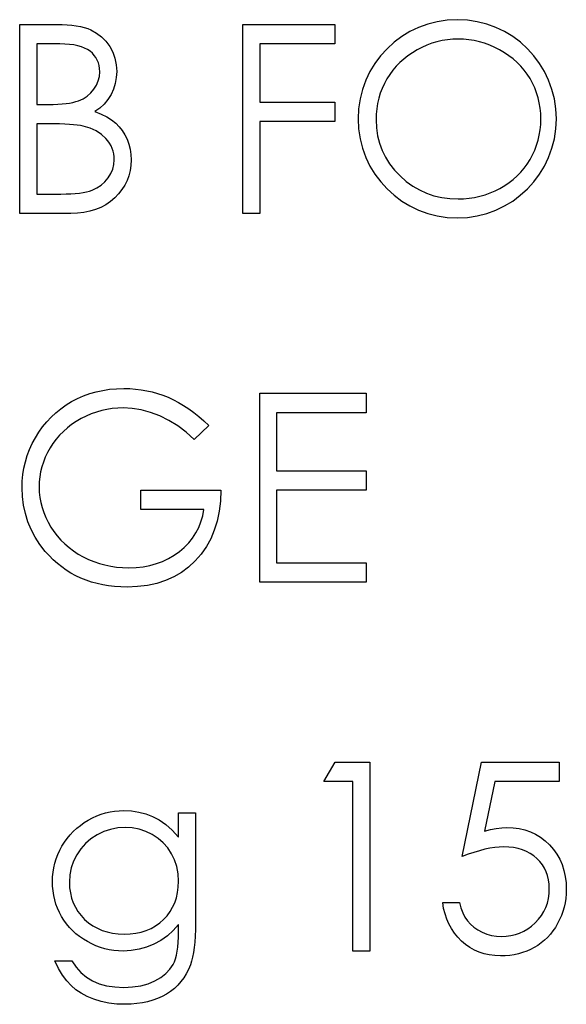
# Model space of a CAD drawing. Header units: inches. Extents: x 7.3 to 43.3, y -43.5 to -20.4.
# Tile 27 of 136: x 22.442 to 22.841, y -33.001 to -32.283. Entities that reach past the tile are written whole.
import ezdxf

# ---------------------------------------------------------------- set-up
doc = ezdxf.new("R2010")
doc.units = ezdxf.units.IN
doc.header["$LTSCALE"] = 0.5
doc.header["$MEASUREMENT"] = 0

msp = doc.modelspace()

# ---------------------------------------------------------------- linework, layer by layer
at = {"color": 7, "linetype": 'Continuous'}
for p, q in [((22.44236, -32.42388), (22.44236, -32.28608)), ((22.44237, -32.28608), (22.46925, -32.28608)), ((22.46925, -32.28608), (22.46925, -32.28608)), ((22.46925, -32.28608), (22.47319, -32.28614)), ((22.47319, -32.28614), (22.47689, -32.28633)), ((22.47689, -32.28633), (22.48037, -32.28664)), ((22.48037, -32.28664), (22.4836, -32.28708)), ((22.4836, -32.28708), (22.48661, -32.28763)), ((22.48661, -32.28763), (22.48937, -32.28829)), ((22.48937, -32.28829), (22.49191, -32.28909)), ((22.49191, -32.28909), (22.4942, -32.29003)), ((22.4942, -32.29003), (22.49834, -32.29227)), ((22.49834, -32.29227), (22.50201, -32.295)), ((22.60489, -32.42388), (22.60489, -32.28608)), ((22.6049, -32.28608), (22.67202, -32.28608)), ((22.67202, -32.28608), (22.67202, -32.28608)), ((22.67202, -32.28608), (22.67202, -32.30022)), ((22.50201, -32.295), (22.50521, -32.29831)), ((22.50521, -32.29831), (22.50797, -32.30212)), ((22.74649, -32.29864), (22.7428, -32.29978)), ((22.75025, -32.29779), (22.74649, -32.29864)), ((22.75406, -32.29718), (22.75025, -32.29779)), ((22.75792, -32.29679), (22.75406, -32.29718)), ((22.76184, -32.29668), (22.75792, -32.29679)), ((22.76582, -32.29679), (22.76184, -32.29668)), ((22.76974, -32.29718), (22.76582, -32.29679)), ((22.7736, -32.29779), (22.76974, -32.29718)), ((22.77744, -32.29864), (22.7736, -32.29779)), ((22.78119, -32.29978), (22.77744, -32.29864)), ((22.45473, -32.30022), (22.45473, -32.34438)), ((22.47151, -32.30022), (22.45473, -32.30022)), ((22.47518, -32.3003), (22.47151, -32.30022)), ((22.47151, -32.30022), (22.47151, -32.30022)), ((22.4786, -32.30055), (22.47518, -32.3003)), ((22.48175, -32.30099), (22.4786, -32.30055)), ((22.48465, -32.30157), (22.48175, -32.30099)), ((22.4873, -32.30234), (22.48465, -32.30157)), ((22.48967, -32.30325), (22.4873, -32.30234)), ((22.4918, -32.30436), (22.48967, -32.30325)), ((22.49368, -32.30563), (22.4918, -32.30436)), ((22.4953, -32.30703), (22.49368, -32.30563)), ((22.50797, -32.30212), (22.51018, -32.30632)), ((22.51018, -32.30632), (22.51176, -32.31071)), ((22.67202, -32.30022), (22.61726, -32.30022)), ((22.61726, -32.30022), (22.61726, -32.30022)), ((22.61726, -32.30022), (22.61726, -32.34262)), ((22.67202, -32.30022), (22.67202, -32.30022)), ((22.72855, -32.30662), (22.72532, -32.30886)), ((22.73197, -32.30458), (22.72855, -32.30662)), ((22.73554, -32.30273), (22.73197, -32.30458)), ((22.73912, -32.30113), (22.73554, -32.30273)), ((22.7428, -32.29978), (22.73912, -32.30113)), ((22.78489, -32.30113), (22.78119, -32.29978)), ((22.78856, -32.30273), (22.78489, -32.30113)), ((22.79215, -32.30458), (22.78856, -32.30273)), ((22.79563, -32.30662), (22.79215, -32.30458)), ((22.79889, -32.30883), (22.79563, -32.30662)), ((22.49674, -32.30858), (22.4953, -32.30703)), ((22.49793, -32.31024), (22.49674, -32.30858)), ((22.49892, -32.31203), (22.49793, -32.31024)), ((22.49967, -32.31396), (22.49892, -32.31203)), ((22.50022, -32.31601), (22.49967, -32.31396)), ((22.51176, -32.31071), (22.51272, -32.31537)), ((22.71944, -32.31383), (22.71679, -32.31656)), ((22.72229, -32.31126), (22.71944, -32.31383)), ((22.72532, -32.30886), (22.72229, -32.31126)), ((22.80198, -32.3112), (22.79889, -32.30883)), ((22.80485, -32.31374), (22.80198, -32.3112)), ((22.8075, -32.31645), (22.80485, -32.31374)), ((22.50055, -32.31819), (22.50022, -32.31601)), ((22.50041, -32.32393), (22.50066, -32.32048)), ((22.50066, -32.32048), (22.50055, -32.31819)), ((22.50066, -32.32048), (22.50066, -32.32048)), ((22.51272, -32.31537), (22.51303, -32.32023)), ((22.51303, -32.32023), (22.51278, -32.32478)), ((22.51303, -32.32023), (22.51303, -32.32023)), ((22.71431, -32.31946), (22.71205, -32.32255)), ((22.71679, -32.31656), (22.71431, -32.31946)), ((22.80998, -32.31932), (22.8075, -32.31645)), ((22.81224, -32.32235), (22.80998, -32.31932)), ((22.49831, -32.33033), (22.49961, -32.32719)), ((22.49961, -32.32719), (22.50041, -32.32393)), ((22.51278, -32.32478), (22.512, -32.32912)), ((22.70998, -32.32581), (22.70813, -32.32917)), ((22.71205, -32.32255), (22.70998, -32.32581)), ((22.81432, -32.32556), (22.81224, -32.32235)), ((22.81616, -32.3289), (22.81432, -32.32556)), ((22.49423, -32.33596), (22.49649, -32.33329)), ((22.49649, -32.33329), (22.49831, -32.33033)), ((22.51074, -32.33326), (22.50897, -32.33718)), ((22.512, -32.32912), (22.51074, -32.33326)), ((22.7065, -32.33265), (22.70514, -32.33624)), ((22.70813, -32.32917), (22.7065, -32.33265)), ((22.81777, -32.33232), (22.81616, -32.3289)), ((22.81912, -32.33583), (22.81777, -32.33232)), ((22.47877, -32.34333), (22.48117, -32.34286)), ((22.48117, -32.34286), (22.48333, -32.34234)), ((22.48333, -32.34234), (22.48523, -32.3417)), ((22.48523, -32.3417), (22.4886, -32.34019)), ((22.4886, -32.34019), (22.49161, -32.33825)), ((22.49161, -32.33825), (22.49423, -32.33596)), ((22.5067, -32.34079), (22.504, -32.34408)), ((22.50897, -32.33718), (22.5067, -32.34079)), ((22.61726, -32.34262), (22.61726, -32.34262)), ((22.61726, -32.34262), (22.67202, -32.34262)), ((22.67202, -32.34262), (22.67202, -32.34262)), ((22.67202, -32.34262), (22.67202, -32.35675)), ((22.70404, -32.33991), (22.70316, -32.34366)), ((22.70514, -32.33624), (22.70404, -32.33991)), ((22.82022, -32.33944), (22.81912, -32.33583)), ((22.82108, -32.34317), (22.82022, -32.33944)), ((22.45473, -32.34438), (22.45473, -32.34438)), ((22.45473, -32.34438), (22.46304, -32.34438)), ((22.46304, -32.34438), (22.46668, -32.34433)), ((22.46304, -32.34438), (22.46304, -32.34438)), ((22.46668, -32.34433), (22.47008, -32.34422)), ((22.47008, -32.34422), (22.47322, -32.344)), ((22.47322, -32.344), (22.47615, -32.34372)), ((22.47615, -32.34372), (22.47877, -32.34333)), ((22.50077, -32.34698), (22.4971, -32.34954)), ((22.4971, -32.34954), (22.4971, -32.34954)), ((22.4971, -32.34954), (22.50176, -32.35142)), ((22.504, -32.34408), (22.50077, -32.34698)), ((22.70255, -32.34753), (22.70216, -32.35148)), ((22.70316, -32.34366), (22.70255, -32.34753)), ((22.82169, -32.34698), (22.82108, -32.34317)), ((22.82207, -32.3509), (22.82169, -32.34698)), ((22.50176, -32.35142), (22.50588, -32.35346)), ((22.50588, -32.35346), (22.50938, -32.35567)), ((22.50938, -32.35567), (22.51234, -32.35805)), ((22.67202, -32.35675), (22.61726, -32.35675)), ((22.61726, -32.35675), (22.61726, -32.35675)), ((22.61726, -32.35675), (22.61726, -32.42388)), ((22.67202, -32.35675), (22.67202, -32.35675)), ((22.70216, -32.35148), (22.70205, -32.35553)), ((22.70205, -32.35553), (22.70205, -32.35553)), ((22.70205, -32.35553), (22.70233, -32.3615)), ((22.82218, -32.3549), (22.82207, -32.3509)), ((22.82207, -32.35893), (22.82218, -32.3549)), ((22.82218, -32.3549), (22.82218, -32.3549)), ((22.45473, -32.35851), (22.45473, -32.40975)), ((22.46293, -32.35851), (22.45473, -32.35851)), ((22.46734, -32.35854), (22.46293, -32.35851)), ((22.46293, -32.35851), (22.46293, -32.35851)), ((22.47143, -32.35863), (22.46734, -32.35854)), ((22.47518, -32.35874), (22.47143, -32.35863)), ((22.47858, -32.35893), (22.47518, -32.35874)), ((22.48161, -32.35915), (22.47858, -32.35893)), ((22.48432, -32.35943), (22.48161, -32.35915)), ((22.48669, -32.35976), (22.48432, -32.35943)), ((22.48871, -32.36014), (22.48669, -32.35976)), ((22.49368, -32.36163), (22.48871, -32.36014)), ((22.48871, -32.36014), (22.48871, -32.36014)), ((22.49809, -32.36365), (22.49368, -32.36163)), ((22.50196, -32.36619), (22.49809, -32.36365)), ((22.51234, -32.35805), (22.51488, -32.36061)), ((22.51488, -32.36061), (22.51708, -32.3634)), ((22.51708, -32.3634), (22.51902, -32.36649)), ((22.70233, -32.3615), (22.70316, -32.36721)), ((22.82108, -32.36671), (22.82169, -32.36288)), ((22.82169, -32.36288), (22.82207, -32.35893)), ((22.50524, -32.36925), (22.50196, -32.36619)), ((22.50665, -32.37094), (22.50524, -32.36925)), ((22.50786, -32.3727), (22.50665, -32.37094)), ((22.51902, -32.36649), (22.52064, -32.3698)), ((22.52064, -32.3698), (22.52194, -32.37334)), ((22.70316, -32.36721), (22.70451, -32.37268)), ((22.81912, -32.37414), (22.82022, -32.37047)), ((22.82022, -32.37047), (22.82108, -32.36671)), ((22.50891, -32.37455), (22.50786, -32.3727)), ((22.50977, -32.37643), (22.50891, -32.37455)), ((22.5104, -32.37842), (22.50977, -32.37643)), ((22.51087, -32.38046), (22.5104, -32.37842)), ((22.52194, -32.37334), (22.52288, -32.37698)), ((22.52288, -32.37698), (22.52343, -32.38082)), ((22.70451, -32.37268), (22.70644, -32.37792)), ((22.70644, -32.37792), (22.7089, -32.38294)), ((22.81616, -32.38118), (22.81777, -32.3777)), ((22.81777, -32.3777), (22.81912, -32.37414)), ((22.51118, -32.38258), (22.51087, -32.38046)), ((22.51098, -32.38824), (22.51126, -32.38477)), ((22.51126, -32.38477), (22.51118, -32.38258)), ((22.51126, -32.38477), (22.51126, -32.38477)), ((22.52343, -32.38082), (22.52363, -32.38477)), ((22.52363, -32.38477), (22.52343, -32.3888)), ((22.52363, -32.38477), (22.52363, -32.38477)), ((22.7089, -32.38294), (22.71191, -32.38772)), ((22.81224, -32.38783), (22.81432, -32.38457)), ((22.81432, -32.38457), (22.81616, -32.38118)), ((22.50878, -32.39484), (22.51016, -32.39161)), ((22.51016, -32.39161), (22.51098, -32.38824)), ((22.52288, -32.39266), (22.52194, -32.39636)), ((22.52343, -32.3888), (22.52288, -32.39266)), ((22.71191, -32.38772), (22.71547, -32.39225)), ((22.71547, -32.39225), (22.71958, -32.39655)), ((22.80755, -32.39379), (22.81001, -32.39089)), ((22.81001, -32.39089), (22.81224, -32.38783)), ((22.50447, -32.4008), (22.50684, -32.39796)), ((22.50684, -32.39796), (22.50878, -32.39484)), ((22.52064, -32.39989), (22.51896, -32.40329)), ((22.52194, -32.39636), (22.52064, -32.39989)), ((22.71958, -32.39655), (22.72408, -32.40047)), ((22.79905, -32.40141), (22.80206, -32.39904)), ((22.80206, -32.39904), (22.8049, -32.3965)), ((22.8049, -32.3965), (22.80755, -32.39379)), ((22.49326, -32.40757), (22.49519, -32.4069)), ((22.49519, -32.4069), (22.49864, -32.40527)), ((22.49864, -32.40527), (22.50174, -32.40323)), ((22.50174, -32.40323), (22.50447, -32.4008)), ((22.51689, -32.40654), (22.51446, -32.40961)), ((22.51896, -32.40329), (22.51689, -32.40654)), ((22.72408, -32.40047), (22.7288, -32.40387)), ((22.7288, -32.40387), (22.73374, -32.40674)), ((22.73374, -32.40674), (22.7389, -32.40908)), ((22.78522, -32.40897), (22.78884, -32.4074)), ((22.78884, -32.4074), (22.7924, -32.40561)), ((22.7924, -32.40561), (22.79582, -32.40359)), ((22.79582, -32.40359), (22.79905, -32.40141)), ((22.45473, -32.40975), (22.45473, -32.40975)), ((22.45473, -32.40975), (22.47234, -32.40975)), ((22.47234, -32.40975), (22.47612, -32.40969)), ((22.47234, -32.40975), (22.47234, -32.40975)), ((22.47612, -32.40969), (22.47963, -32.40958)), ((22.47963, -32.40958), (22.48286, -32.40936)), ((22.48286, -32.40936), (22.48586, -32.40903)), ((22.48586, -32.40903), (22.48857, -32.40864)), ((22.48857, -32.40864), (22.49105, -32.40815)), ((22.49105, -32.40815), (22.49326, -32.40757)), ((22.51167, -32.41253), (22.50855, -32.41518)), ((22.51446, -32.40961), (22.51167, -32.41253)), ((22.7389, -32.40908), (22.74431, -32.41093)), ((22.74431, -32.41093), (22.74992, -32.41223)), ((22.74992, -32.41223), (22.75577, -32.41303)), ((22.75577, -32.41303), (22.76184, -32.41328)), ((22.76184, -32.41328), (22.76593, -32.41317)), ((22.76184, -32.41328), (22.76184, -32.41328)), ((22.76593, -32.41317), (22.76993, -32.41281)), ((22.76993, -32.41281), (22.77388, -32.4122)), ((22.77388, -32.4122), (22.77774, -32.41135)), ((22.77774, -32.41135), (22.78152, -32.41027)), ((22.78152, -32.41027), (22.78522, -32.40897)), ((22.49771, -32.42104), (22.49357, -32.42228)), ((22.50157, -32.41944), (22.49771, -32.42104)), ((22.50519, -32.4175), (22.50157, -32.41944)), ((22.50855, -32.41518), (22.50519, -32.4175)), ((22.47963, -32.42388), (22.44236, -32.42388)), ((22.44236, -32.42388), (22.44236, -32.42388)), ((22.48454, -32.42371), (22.47963, -32.42388)), ((22.47963, -32.42388), (22.47963, -32.42388)), ((22.48918, -32.42316), (22.48454, -32.42371)), ((22.49357, -32.42228), (22.48918, -32.42316)), ((22.61726, -32.42388), (22.60489, -32.42388)), ((22.60489, -32.42388), (22.60489, -32.42388)), ((22.61726, -32.42388), (22.61726, -32.42388)), ((22.48451, -32.55887), (22.4889, -32.55693)), ((22.4889, -32.55693), (22.49346, -32.55531)), ((22.49346, -32.55531), (22.49815, -32.55395)), ((22.49815, -32.55395), (22.50295, -32.55293)), ((22.50295, -32.55293), (22.50792, -32.55219)), ((22.50792, -32.55219), (22.513, -32.55172)), ((22.513, -32.55172), (22.51824, -32.55158)), ((22.51824, -32.55158), (22.51824, -32.55158)), ((22.51824, -32.55158), (22.52252, -32.55169)), ((22.52252, -32.55169), (22.52672, -32.55199)), ((22.52672, -32.55199), (22.53086, -32.55249)), ((22.53086, -32.55249), (22.53494, -32.55318)), ((22.53494, -32.55318), (22.53895, -32.55409)), ((22.53895, -32.55409), (22.54289, -32.5552)), ((22.54289, -32.5552), (22.54678, -32.55649)), ((22.54678, -32.55649), (22.55059, -32.55801)), ((22.55059, -32.55801), (22.55438, -32.55975)), ((22.61726, -32.55511), (22.69499, -32.55511)), ((22.61726, -32.69291), (22.61726, -32.55511)), ((22.69499, -32.55511), (22.69499, -32.55511)), ((22.69499, -32.55511), (22.69499, -32.56925)), ((22.47228, -32.56632), (22.47615, -32.56359)), ((22.47615, -32.56359), (22.48023, -32.5611)), ((22.48023, -32.5611), (22.48451, -32.55887)), ((22.55438, -32.55975), (22.55813, -32.56171)), ((22.55813, -32.56171), (22.56186, -32.56392)), ((22.56186, -32.56392), (22.56555, -32.56638)), ((22.46202, -32.57587), (22.46522, -32.57245)), ((22.46522, -32.57245), (22.46864, -32.56927)), ((22.46864, -32.56927), (22.47228, -32.56632)), ((22.49078, -32.57173), (22.48711, -32.57358)), ((22.4945, -32.57013), (22.49078, -32.57173)), ((22.49826, -32.56878), (22.4945, -32.57013)), ((22.5021, -32.56767), (22.49826, -32.56878)), ((22.50596, -32.56682), (22.5021, -32.56767)), ((22.50985, -32.56621), (22.50596, -32.56682)), ((22.51383, -32.56582), (22.50985, -32.56621)), ((22.51783, -32.56571), (22.51383, -32.56582)), ((22.52434, -32.56607), (22.51783, -32.56571)), ((22.51783, -32.56571), (22.51783, -32.56571)), ((22.53097, -32.56718), (22.52434, -32.56607)), ((22.53765, -32.569), (22.53097, -32.56718)), ((22.54444, -32.57156), (22.53765, -32.569)), ((22.55115, -32.57482), (22.54444, -32.57156)), ((22.56555, -32.56638), (22.56925, -32.56908)), ((22.56925, -32.56908), (22.5729, -32.57203)), ((22.5729, -32.57203), (22.57654, -32.57521)), ((22.69499, -32.56925), (22.62962, -32.56925)), ((22.62962, -32.56925), (22.62962, -32.56925)), ((22.62962, -32.56925), (22.62962, -32.61164)), ((22.69499, -32.56925), (22.69499, -32.56925)), ((22.4563, -32.58338), (22.45903, -32.57951)), ((22.45903, -32.57951), (22.46202, -32.57587)), ((22.48023, -32.57786), (22.47709, -32.58026)), ((22.48357, -32.57562), (22.48023, -32.57786)), ((22.48711, -32.57358), (22.48357, -32.57562)), ((22.55755, -32.57874), (22.55115, -32.57482)), ((22.56371, -32.58338), (22.55755, -32.57874)), ((22.58017, -32.57863), (22.56956, -32.58868)), ((22.57654, -32.57521), (22.58016, -32.57863)), ((22.45376, -32.58749), (22.4563, -32.58338)), ((22.47146, -32.58561), (22.46892, -32.58854)), ((22.47416, -32.58285), (22.47146, -32.58561)), ((22.47709, -32.58026), (22.47416, -32.58285)), ((22.56956, -32.58868), (22.56371, -32.58338)), ((22.44954, -32.5961), (22.4515, -32.59174)), ((22.4515, -32.59174), (22.45376, -32.58749)), ((22.4666, -32.59166), (22.4645, -32.59494)), ((22.46892, -32.58854), (22.4666, -32.59166)), ((22.56956, -32.58868), (22.56956, -32.58868)), ((22.44653, -32.60505), (22.44788, -32.60052)), ((22.44788, -32.60052), (22.44954, -32.5961)), ((22.46262, -32.59834), (22.46099, -32.60176)), ((22.4645, -32.59494), (22.46262, -32.59834)), ((22.44548, -32.60963), (22.44653, -32.60505)), ((22.45961, -32.60527), (22.45851, -32.6088)), ((22.46099, -32.60176), (22.45961, -32.60527)), ((22.44427, -32.6191), (22.44474, -32.61432)), ((22.44474, -32.61432), (22.44548, -32.60963)), ((22.45763, -32.61236), (22.45699, -32.61601)), ((22.45851, -32.6088), (22.45763, -32.61236)), ((22.62962, -32.61164), (22.62962, -32.61164)), ((22.62962, -32.61164), (22.69499, -32.61164)), ((22.69499, -32.61164), (22.69499, -32.61164)), ((22.69499, -32.61164), (22.69499, -32.62578)), ((22.44413, -32.62396), (22.44427, -32.6191)), ((22.45663, -32.61968), (22.45649, -32.6234)), ((22.45699, -32.61601), (22.45663, -32.61968)), ((22.4444, -32.63044), (22.44413, -32.62396)), ((22.44413, -32.62396), (22.44413, -32.62396)), ((22.45649, -32.6234), (22.45649, -32.6234)), ((22.45649, -32.6234), (22.45663, -32.62721)), ((22.45663, -32.62721), (22.45702, -32.63099)), ((22.53069, -32.63991), (22.53069, -32.62578)), ((22.53069, -32.62578), (22.53069, -32.62578)), ((22.53069, -32.62578), (22.58899, -32.62578)), ((22.58899, -32.62578), (22.58866, -32.63367)), ((22.58899, -32.62578), (22.58899, -32.62578)), ((22.69499, -32.62578), (22.62962, -32.62578)), ((22.62962, -32.62578), (22.62962, -32.62578)), ((22.62962, -32.62578), (22.62962, -32.67878)), ((22.69499, -32.62578), (22.69499, -32.62578)), ((22.44518, -32.63674), (22.4444, -32.63044)), ((22.4465, -32.64284), (22.44518, -32.63674)), ((22.45702, -32.63099), (22.45771, -32.63472)), ((22.45771, -32.63472), (22.45865, -32.63839)), ((22.58866, -32.63367), (22.58775, -32.64118)), ((22.44835, -32.64874), (22.4465, -32.64284)), ((22.45865, -32.63839), (22.45983, -32.64204)), ((22.45983, -32.64204), (22.4613, -32.64562)), ((22.57662, -32.63991), (22.53069, -32.63991)), ((22.53069, -32.63991), (22.53069, -32.63991)), ((22.57447, -32.64888), (22.57574, -32.64449)), ((22.57574, -32.64449), (22.57662, -32.63991)), ((22.57662, -32.63991), (22.57662, -32.63991)), ((22.58775, -32.64118), (22.58626, -32.64825)), ((22.45073, -32.65446), (22.44835, -32.64874)), ((22.4613, -32.64562), (22.46304, -32.64916)), ((22.46304, -32.64916), (22.46505, -32.65264)), ((22.57281, -32.65302), (22.57447, -32.64888)), ((22.58626, -32.64825), (22.58421, -32.6549)), ((22.45362, -32.65995), (22.45073, -32.65446)), ((22.46505, -32.65264), (22.46729, -32.656)), ((22.46729, -32.656), (22.46974, -32.65918)), ((22.56834, -32.66067), (22.57077, -32.65697)), ((22.57077, -32.65697), (22.57281, -32.65302)), ((22.58421, -32.6549), (22.58159, -32.66114)), ((22.45707, -32.66528), (22.45362, -32.65995)), ((22.46102, -32.67038), (22.45707, -32.66528)), ((22.46974, -32.65918), (22.47239, -32.66219)), ((22.47239, -32.66219), (22.47524, -32.66497)), ((22.47524, -32.66497), (22.4783, -32.66762)), ((22.56233, -32.66746), (22.56553, -32.66417)), ((22.56553, -32.66417), (22.56834, -32.66067)), ((22.58159, -32.66114), (22.57839, -32.66696)), ((22.46384, -32.67353), (22.46102, -32.67038)), ((22.46102, -32.67038), (22.46102, -32.67038)), ((22.4783, -32.66762), (22.48156, -32.67005)), ((22.48156, -32.67005), (22.48504, -32.67232)), ((22.48504, -32.67232), (22.48871, -32.67439)), ((22.55484, -32.67328), (22.55874, -32.67052)), ((22.55874, -32.67052), (22.56233, -32.66746)), ((22.57461, -32.67234), (22.57028, -32.67734)), ((22.57839, -32.66696), (22.57461, -32.67234)), ((22.46676, -32.67648), (22.46384, -32.67353)), ((22.46983, -32.67924), (22.46676, -32.67648)), ((22.473, -32.68178), (22.46983, -32.67924)), ((22.48871, -32.67439), (22.49252, -32.67624)), ((22.49252, -32.67624), (22.49644, -32.67786)), ((22.49644, -32.67786), (22.50044, -32.67922)), ((22.50044, -32.67922), (22.50452, -32.68032)), ((22.50452, -32.68032), (22.50872, -32.6812)), ((22.53723, -32.68065), (22.54195, -32.67936)), ((22.54195, -32.67936), (22.54645, -32.6777)), ((22.54645, -32.6777), (22.55076, -32.67568)), ((22.55076, -32.67568), (22.55484, -32.67328)), ((22.57028, -32.67734), (22.56544, -32.68181)), ((22.62962, -32.67878), (22.62962, -32.67878)), ((22.62962, -32.67878), (22.69499, -32.67878)), ((22.69499, -32.67878), (22.69499, -32.67878)), ((22.69499, -32.67878), (22.69499, -32.69291)), ((22.47631, -32.68413), (22.473, -32.68178)), ((22.47974, -32.68626), (22.47631, -32.68413)), ((22.48327, -32.68819), (22.47974, -32.68626)), ((22.50872, -32.6812), (22.513, -32.68181)), ((22.513, -32.68181), (22.51736, -32.6822)), ((22.51736, -32.6822), (22.5218, -32.68231)), ((22.5218, -32.68231), (22.52716, -32.68212)), ((22.5218, -32.68231), (22.5218, -32.68231)), ((22.52716, -32.68212), (22.53229, -32.68156)), ((22.53229, -32.68156), (22.53723, -32.68065)), ((22.56023, -32.6857), (22.55462, -32.68899)), ((22.56544, -32.68181), (22.56023, -32.6857)), ((22.48694, -32.68993), (22.48327, -32.68819)), ((22.49075, -32.69145), (22.48694, -32.68993)), ((22.49467, -32.69277), (22.49075, -32.69145)), ((22.4987, -32.6939), (22.49467, -32.69277)), ((22.50287, -32.69481), (22.4987, -32.6939)), ((22.54223, -32.69376), (22.53547, -32.69525)), ((22.54863, -32.69167), (22.54223, -32.69376)), ((22.55462, -32.68899), (22.54863, -32.69167)), ((22.69499, -32.69291), (22.61726, -32.69291)), ((22.61726, -32.69291), (22.61726, -32.69291)), ((22.69499, -32.69291), (22.69499, -32.69291)), ((22.50715, -32.69553), (22.50287, -32.69481)), ((22.51154, -32.69603), (22.50715, -32.69553)), ((22.51606, -32.69633), (22.51154, -32.69603)), ((22.52073, -32.69644), (22.51606, -32.69633)), ((22.52829, -32.69614), (22.52073, -32.69644)), ((22.52073, -32.69644), (22.52073, -32.69644)), ((22.53547, -32.69525), (22.52829, -32.69614)), ((22.66407, -32.83827), (22.67216, -32.82414)), ((22.67216, -32.82414), (22.69764, -32.82414)), ((22.69764, -32.82414), (22.69764, -32.82414)), ((22.69764, -32.82414), (22.69764, -32.96194)), ((22.76477, -32.89304), (22.7789, -32.82414)), ((22.7789, -32.82414), (22.7789, -32.82414)), ((22.7789, -32.82414), (22.83543, -32.82414)), ((22.83543, -32.82414), (22.83543, -32.83827)), ((22.68527, -32.83827), (22.66407, -32.83827)), ((22.66407, -32.83827), (22.66407, -32.83827)), ((22.68527, -32.96194), (22.68527, -32.83827)), ((22.68527, -32.83827), (22.68527, -32.83827)), ((22.78856, -32.83827), (22.78114, -32.87452)), ((22.83543, -32.83827), (22.78856, -32.83827)), ((22.78856, -32.83827), (22.78856, -32.83827)), ((22.83543, -32.83827), (22.83543, -32.83827)), ((22.5082, -32.86047), (22.51151, -32.85992)), ((22.51151, -32.85992), (22.51485, -32.85958)), ((22.51485, -32.85958), (22.51822, -32.85947)), ((22.51822, -32.85947), (22.51822, -32.85947)), ((22.51822, -32.85947), (22.52376, -32.85975)), ((22.52376, -32.85975), (22.52912, -32.86055)), ((22.48937, -32.86828), (22.49235, -32.86646)), ((22.49235, -32.86646), (22.49544, -32.86483)), ((22.49544, -32.86483), (22.49856, -32.86339)), ((22.49856, -32.86339), (22.50174, -32.86221)), ((22.50174, -32.86221), (22.50494, -32.86121)), ((22.50494, -32.86121), (22.5082, -32.86047)), ((22.52912, -32.86055), (22.53428, -32.86188)), ((22.53428, -32.86188), (22.53925, -32.86375)), ((22.53925, -32.86375), (22.54408, -32.86629)), ((22.54408, -32.86629), (22.54886, -32.86966)), ((22.55807, -32.87885), (22.55807, -32.86124)), ((22.55808, -32.86124), (22.57044, -32.86124)), ((22.57044, -32.86124), (22.57044, -32.86124)), ((22.57044, -32.86124), (22.57044, -32.94115)), ((22.48142, -32.87468), (22.4839, -32.87239)), ((22.4839, -32.87239), (22.48655, -32.87027)), ((22.48655, -32.87027), (22.48937, -32.86828)), ((22.50858, -32.87317), (22.50359, -32.87479)), ((22.5138, -32.87217), (22.50858, -32.87317)), ((22.51922, -32.87184), (22.5138, -32.87217)), ((22.5244, -32.87217), (22.51921, -32.87184)), ((22.52942, -32.87311), (22.5244, -32.87217)), ((22.53425, -32.87474), (22.52942, -32.87311)), ((22.54886, -32.86966), (22.55349, -32.87386)), ((22.55349, -32.87386), (22.55807, -32.87885)), ((22.78114, -32.87452), (22.78553, -32.87336)), ((22.78553, -32.87336), (22.78969, -32.8725)), ((22.78969, -32.8725), (22.79364, -32.87201)), ((22.79364, -32.87201), (22.79737, -32.87184)), ((22.79737, -32.87184), (22.79737, -32.87184)), ((22.79737, -32.87184), (22.80198, -32.87203)), ((22.80198, -32.87203), (22.80639, -32.87264)), ((22.80639, -32.87264), (22.81059, -32.87363)), ((22.81059, -32.87363), (22.81459, -32.87501)), ((22.47496, -32.8825), (22.47695, -32.87973)), ((22.47695, -32.87973), (22.4791, -32.87714)), ((22.4791, -32.87714), (22.48142, -32.87468)), ((22.49428, -32.87998), (22.49034, -32.88338)), ((22.49876, -32.87711), (22.49428, -32.87998)), ((22.50359, -32.87479), (22.49876, -32.87711)), ((22.53892, -32.87697), (22.53425, -32.87474)), ((22.54325, -32.87976), (22.53892, -32.87697)), ((22.54703, -32.88302), (22.54325, -32.87976)), ((22.55807, -32.87885), (22.55807, -32.87885)), ((22.78114, -32.87452), (22.78114, -32.87452)), ((22.81459, -32.87501), (22.81837, -32.87678)), ((22.81837, -32.87678), (22.82193, -32.87896)), ((22.82193, -32.87896), (22.8253, -32.88153)), ((22.8253, -32.88153), (22.82848, -32.88451)), ((22.4701, -32.89152), (22.47151, -32.88846)), ((22.47151, -32.88846), (22.47314, -32.88542)), ((22.47314, -32.88542), (22.47496, -32.8825)), ((22.48689, -32.88727), (22.48393, -32.89166)), ((22.49034, -32.88338), (22.48689, -32.88727)), ((22.55032, -32.88675), (22.54703, -32.88302)), ((22.55308, -32.89094), (22.55032, -32.88675)), ((22.77741, -32.88873), (22.77335, -32.88995)), ((22.78127, -32.88774), (22.77741, -32.88873)), ((22.785, -32.88697), (22.78127, -32.88774)), ((22.78853, -32.88641), (22.785, -32.88697)), ((22.79193, -32.88608), (22.78853, -32.88641)), ((22.79513, -32.88597), (22.79193, -32.88608)), ((22.79883, -32.88611), (22.79513, -32.88597)), ((22.79513, -32.88597), (22.79513, -32.88597)), ((22.80231, -32.8865), (22.79883, -32.88611)), ((22.80562, -32.88716), (22.80231, -32.8865)), ((22.80874, -32.88807), (22.80562, -32.88716)), ((22.81167, -32.88929), (22.80874, -32.88807)), ((22.82848, -32.88451), (22.83135, -32.88779)), ((22.83135, -32.88779), (22.83383, -32.89127)), ((22.46795, -32.89787), (22.46892, -32.89467)), ((22.46892, -32.89467), (22.4701, -32.89152)), ((22.48393, -32.89166), (22.48159, -32.89641)), ((22.55526, -32.8955), (22.55308, -32.89094)), ((22.55683, -32.90038), (22.55526, -32.8955)), ((22.76916, -32.89138), (22.76477, -32.89304)), ((22.76477, -32.89304), (22.76477, -32.89304)), ((22.77335, -32.88995), (22.76916, -32.89138)), ((22.8144, -32.89072), (22.81167, -32.88929)), ((22.81697, -32.89243), (22.8144, -32.89072)), ((22.81931, -32.89442), (22.81697, -32.89243)), ((22.82144, -32.8966), (22.81931, -32.89442)), ((22.83383, -32.89127), (22.83596, -32.895)), ((22.83596, -32.895), (22.83767, -32.89892)), ((22.46665, -32.90444), (22.46718, -32.90113)), ((22.46718, -32.90113), (22.46795, -32.89787)), ((22.47993, -32.90132), (22.47891, -32.90645)), ((22.48159, -32.89641), (22.47993, -32.90132)), ((22.55777, -32.90554), (22.55683, -32.90038)), ((22.82329, -32.89895), (22.82144, -32.8966)), ((22.82483, -32.90146), (22.82329, -32.89895)), ((22.8261, -32.90414), (22.82483, -32.90146)), ((22.83767, -32.89892), (22.83902, -32.90309)), ((22.83902, -32.90309), (22.83996, -32.90748)), ((22.46621, -32.91126), (22.46632, -32.90783)), ((22.46632, -32.90783), (22.46665, -32.90444)), ((22.47891, -32.90645), (22.47858, -32.91175)), ((22.55807, -32.91104), (22.55777, -32.90554)), ((22.8271, -32.90695), (22.8261, -32.90414)), ((22.82781, -32.90993), (22.8271, -32.90695)), ((22.82823, -32.91308), (22.82781, -32.90993)), ((22.83996, -32.90748), (22.84054, -32.91209)), ((22.46632, -32.91468), (22.46621, -32.91126)), ((22.46621, -32.91126), (22.46621, -32.91126)), ((22.46663, -32.91805), (22.46632, -32.91468)), ((22.47858, -32.91175), (22.47858, -32.91175)), ((22.47858, -32.91175), (22.47874, -32.91576)), ((22.47874, -32.91576), (22.47927, -32.91959)), ((22.55738, -32.91926), (22.55791, -32.91526)), ((22.55791, -32.91526), (22.55807, -32.91104)), ((22.55807, -32.91104), (22.55807, -32.91104)), ((22.8282, -32.92006), (22.82837, -32.91639)), ((22.82837, -32.91639), (22.82823, -32.91308)), ((22.82837, -32.91639), (22.82837, -32.91639)), ((22.84054, -32.91209), (22.84073, -32.91692)), ((22.84073, -32.91692), (22.84062, -32.92028)), ((22.84073, -32.91692), (22.84073, -32.91692)), ((22.46715, -32.92133), (22.46663, -32.91805)), ((22.46787, -32.92453), (22.46715, -32.92133)), ((22.46881, -32.92768), (22.46787, -32.92453)), ((22.47927, -32.91959), (22.48015, -32.92327)), ((22.48015, -32.92327), (22.48137, -32.92672)), ((22.55537, -32.92666), (22.55656, -32.92307)), ((22.55656, -32.92307), (22.55738, -32.91926)), ((22.82693, -32.92691), (22.82773, -32.92357)), ((22.82773, -32.92357), (22.8282, -32.92006)), ((22.84035, -32.9236), (22.83985, -32.92683)), ((22.84062, -32.92028), (22.84035, -32.9236)), ((22.46997, -32.93075), (22.46881, -32.92768)), ((22.47132, -32.93375), (22.46997, -32.93075)), ((22.48137, -32.92672), (22.48291, -32.93003)), ((22.48291, -32.93003), (22.48482, -32.93315)), ((22.55195, -32.9332), (22.55382, -32.93003)), ((22.55382, -32.93003), (22.55537, -32.92666)), ((22.75135, -32.9308), (22.75063, -32.92661)), ((22.75063, -32.92661), (22.75063, -32.92661)), ((22.75063, -32.92661), (22.763, -32.92661)), ((22.75235, -32.9348), (22.75135, -32.9308)), ((22.763, -32.92661), (22.763, -32.92661)), ((22.763, -32.92661), (22.76399, -32.93052)), ((22.76399, -32.93052), (22.76526, -32.93403)), ((22.82434, -32.93315), (22.8258, -32.93011)), ((22.8258, -32.93011), (22.82693, -32.92691)), ((22.83916, -32.93), (22.83827, -32.93309)), ((22.83985, -32.92683), (22.83916, -32.93)), ((22.47286, -32.93668), (22.47132, -32.93375)), ((22.47463, -32.9395), (22.47286, -32.93668)), ((22.48482, -32.93315), (22.48708, -32.9361)), ((22.48708, -32.9361), (22.48967, -32.93886)), ((22.48967, -32.93886), (22.49254, -32.94137)), ((22.54438, -32.94143), (22.5472, -32.93894)), ((22.5472, -32.93894), (22.54974, -32.93618)), ((22.54974, -32.93618), (22.55195, -32.9332)), ((22.75362, -32.93861), (22.75235, -32.9348)), ((22.75519, -32.9422), (22.75362, -32.93861)), ((22.76526, -32.93403), (22.76684, -32.93718)), ((22.76684, -32.93718), (22.76869, -32.93994)), ((22.81807, -32.94135), (22.82047, -32.93878)), ((22.82047, -32.93878), (22.82257, -32.93605)), ((22.82257, -32.93605), (22.82434, -32.93315)), ((22.8372, -32.9361), (22.8359, -32.93905)), ((22.83827, -32.93309), (22.8372, -32.9361)), ((22.47656, -32.94217), (22.47463, -32.9395)), ((22.47866, -32.94469), (22.47656, -32.94217)), ((22.48092, -32.94706), (22.47866, -32.94469)), ((22.49254, -32.94137), (22.49564, -32.94355)), ((22.49564, -32.94355), (22.49895, -32.94538)), ((22.49895, -32.94538), (22.50243, -32.94689)), ((22.53458, -32.94692), (22.53806, -32.94543)), ((22.53806, -32.94543), (22.54132, -32.94358)), ((22.54132, -32.94358), (22.54438, -32.94143)), ((22.55807, -32.94264), (22.55421, -32.94703)), ((22.55807, -32.94786), (22.55807, -32.94264)), ((22.55807, -32.94264), (22.55807, -32.94264)), ((22.57044, -32.94115), (22.57039, -32.94626)), ((22.57044, -32.94115), (22.57044, -32.94115)), ((22.75707, -32.94562), (22.75519, -32.9422)), ((22.75922, -32.94883), (22.75707, -32.94562)), ((22.76869, -32.93994), (22.77087, -32.94237)), ((22.77087, -32.94237), (22.77338, -32.94455)), ((22.77338, -32.94455), (22.77622, -32.94651)), ((22.80976, -32.94745), (22.81266, -32.94571)), ((22.81266, -32.94571), (22.81542, -32.94369)), ((22.81542, -32.94369), (22.81807, -32.94135)), ((22.83281, -32.94471), (22.83102, -32.94731)), ((22.83444, -32.94195), (22.83281, -32.94471)), ((22.8359, -32.93905), (22.83444, -32.94195)), ((22.48338, -32.94929), (22.48092, -32.94706)), ((22.486, -32.95137), (22.48338, -32.94929)), ((22.48879, -32.9533), (22.486, -32.95137)), ((22.49174, -32.95509), (22.48879, -32.9533)), ((22.50243, -32.94689), (22.50613, -32.94805)), ((22.50613, -32.94805), (22.51004, -32.94891)), ((22.51004, -32.94891), (22.51416, -32.94941)), ((22.51416, -32.94941), (22.51846, -32.94957)), ((22.51846, -32.94957), (22.52283, -32.94941)), ((22.51846, -32.94957), (22.51846, -32.94957)), ((22.52283, -32.94941), (22.52697, -32.94891)), ((22.52697, -32.94891), (22.53089, -32.94808)), ((22.53089, -32.94808), (22.53458, -32.94692)), ((22.54996, -32.9509), (22.54529, -32.95421)), ((22.55421, -32.94703), (22.54996, -32.9509)), ((22.55783, -32.95559), (22.55802, -32.95186)), ((22.55802, -32.95186), (22.55807, -32.94786)), ((22.55807, -32.94786), (22.55807, -32.94786)), ((22.57022, -32.95101), (22.56992, -32.9554)), ((22.57039, -32.94626), (22.57022, -32.95101)), ((22.76165, -32.95183), (22.75922, -32.94883)), ((22.76438, -32.95465), (22.76165, -32.95183)), ((22.77622, -32.94651), (22.7794, -32.94819)), ((22.7794, -32.94819), (22.78276, -32.94957)), ((22.78276, -32.94957), (22.78624, -32.95054)), ((22.78624, -32.95054), (22.78978, -32.95114)), ((22.78978, -32.95114), (22.79339, -32.95134)), ((22.79339, -32.95134), (22.79693, -32.95117)), ((22.79339, -32.95134), (22.79339, -32.95134)), ((22.79693, -32.95117), (22.80032, -32.9507)), ((22.80032, -32.9507), (22.80361, -32.94993)), ((22.80361, -32.94993), (22.80675, -32.94883)), ((22.80675, -32.94883), (22.80976, -32.94745)), ((22.82707, -32.952), (22.82486, -32.9541)), ((22.82911, -32.94974), (22.82707, -32.952)), ((22.83102, -32.94731), (22.82911, -32.94974)), ((22.49481, -32.95669), (22.49174, -32.95509)), ((22.49795, -32.95807), (22.49481, -32.95669)), ((22.50113, -32.95926), (22.49795, -32.95807)), ((22.50436, -32.96023), (22.50113, -32.95926)), ((22.50764, -32.96097), (22.50436, -32.96023)), ((22.53486, -32.95915), (22.52934, -32.96069)), ((22.54022, -32.95697), (22.53486, -32.95915)), ((22.54529, -32.95421), (22.54022, -32.95697)), ((22.55708, -32.96213), (22.55752, -32.95901)), ((22.55752, -32.95901), (22.55783, -32.95559)), ((22.56953, -32.95943), (22.56901, -32.96312)), ((22.56992, -32.9554), (22.56953, -32.95943)), ((22.76733, -32.95719), (22.76438, -32.95465)), ((22.77048, -32.95937), (22.76733, -32.95719)), ((22.77377, -32.96125), (22.77048, -32.95937)), ((22.81743, -32.9594), (22.8147, -32.96083)), ((22.82006, -32.9578), (22.81743, -32.9594)), ((22.82251, -32.95603), (22.82006, -32.9578)), ((22.82486, -32.9541), (22.82251, -32.95603)), ((22.51098, -32.9615), (22.50764, -32.96097)), ((22.51438, -32.96183), (22.51098, -32.9615)), ((22.51783, -32.96194), (22.51438, -32.96183)), ((22.52368, -32.96163), (22.51783, -32.96194)), ((22.51783, -32.96194), (22.51783, -32.96194)), ((22.52934, -32.96069), (22.52368, -32.96163)), ((22.55507, -32.96975), (22.55587, -32.96751)), ((22.55587, -32.96751), (22.55653, -32.96497)), ((22.55653, -32.96497), (22.55708, -32.96213)), ((22.56837, -32.96644), (22.56763, -32.96942)), ((22.56901, -32.96312), (22.56837, -32.96644)), ((22.69764, -32.96194), (22.68527, -32.96194)), ((22.68527, -32.96194), (22.68527, -32.96194)), ((22.69764, -32.96194), (22.69764, -32.96194)), ((22.77722, -32.96277), (22.77377, -32.96125)), ((22.78083, -32.96395), (22.77722, -32.96277)), ((22.78461, -32.96478), (22.78083, -32.96395)), ((22.78856, -32.9653), (22.78461, -32.96478)), ((22.79267, -32.96547), (22.78856, -32.9653)), ((22.79612, -32.96539), (22.79267, -32.96547)), ((22.79267, -32.96547), (22.79267, -32.96547)), ((22.79949, -32.96508), (22.79612, -32.96539)), ((22.80275, -32.96461), (22.79949, -32.96508)), ((22.8059, -32.96395), (22.80275, -32.96461)), ((22.80893, -32.9631), (22.8059, -32.96395)), ((22.81186, -32.96205), (22.80893, -32.9631)), ((22.8147, -32.96083), (22.81186, -32.96205)), ((22.47074, -32.97463), (22.46798, -32.969)), ((22.46798, -32.969), (22.46798, -32.969)), ((22.46798, -32.969), (22.48034, -32.969)), ((22.47364, -32.97955), (22.47074, -32.97463)), ((22.48034, -32.969), (22.48034, -32.969)), ((22.48034, -32.969), (22.48346, -32.97364)), ((22.48346, -32.97364), (22.48702, -32.97762)), ((22.55181, -32.97516), (22.55413, -32.97171)), ((22.55413, -32.97171), (22.55507, -32.96975)), ((22.56677, -32.97204), (22.56539, -32.97541)), ((22.56763, -32.96942), (22.56677, -32.97204)), ((22.56677, -32.97204), (22.56677, -32.97204)), ((22.47665, -32.98372), (22.47364, -32.97955)), ((22.48702, -32.97762), (22.491, -32.98098)), ((22.491, -32.98098), (22.49539, -32.98369)), ((22.54091, -32.98369), (22.54521, -32.98115)), ((22.54521, -32.98115), (22.54886, -32.97831)), ((22.54886, -32.97831), (22.55181, -32.97516)), ((22.56197, -32.98151), (22.5599, -32.98427)), ((22.56379, -32.97855), (22.56197, -32.98151)), ((22.56539, -32.97541), (22.56379, -32.97855)), ((22.47979, -32.98719), (22.47665, -32.98372)), ((22.48324, -32.99015), (22.47979, -32.98719)), ((22.49539, -32.98369), (22.50027, -32.98576)), ((22.50027, -32.98576), (22.50571, -32.98725)), ((22.50571, -32.98725), (22.51167, -32.98813)), ((22.51167, -32.98813), (22.51822, -32.98844)), ((22.51822, -32.98844), (22.52467, -32.98813)), ((22.51822, -32.98844), (22.51822, -32.98844)), ((22.52467, -32.98813), (22.53061, -32.98725)), ((22.53061, -32.98725), (22.53602, -32.98576)), ((22.53602, -32.98576), (22.54091, -32.98369)), ((22.55507, -32.98921), (22.55231, -32.99139)), ((22.55758, -32.98684), (22.55507, -32.98921)), ((22.5599, -32.98427), (22.55758, -32.98684)), ((22.48713, -32.99277), (22.48324, -32.99015)), ((22.49152, -32.99509), (22.48713, -32.99277)), ((22.49638, -32.9971), (22.49152, -32.99509)), ((22.54612, -32.99509), (22.54278, -32.99661)), ((22.5493, -32.99335), (22.54612, -32.99509)), ((22.55231, -32.99139), (22.5493, -32.99335)), ((22.50165, -32.99873), (22.49638, -32.9971)), ((22.50726, -32.99986), (22.50165, -32.99873)), ((22.51316, -33.00058), (22.50726, -32.99986)), ((22.5194, -33.0008), (22.51316, -33.00058)), ((22.52368, -33.00069), (22.5194, -33.0008)), ((22.5194, -33.0008), (22.5194, -33.0008)), ((22.52782, -33.00033), (22.52368, -33.00069)), ((22.5318, -32.99975), (22.52782, -33.00033)), ((22.53561, -32.99893), (22.5318, -32.99975)), ((22.53928, -32.9979), (22.53561, -32.99893)), ((22.54278, -32.99661), (22.53928, -32.9979))]:
    msp.add_line(p, q, dxfattribs=at)
msp.add_arc((22.76124, -32.35486), 0.07231, 90.00284, 89.99716, dxfattribs=at)

doc.saveas('drawing.dxf')
